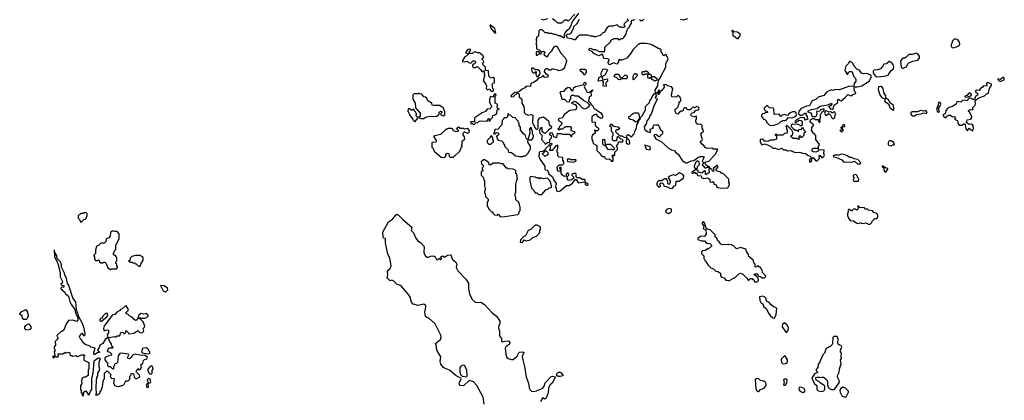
# Model space of a CAD drawing. Extents: x 2219101 to 2444320, y 201258 to 358766.
# Tile 53 of 256: x 2239412 to 2251352, y 288526 to 293139. Entities that reach past the tile are written whole.
import ezdxf

# ---------------------------------------------------------------- set-up
doc = ezdxf.new("R2010")
doc.units = 0

msp = doc.modelspace()

# ---------------------------------------------------------------- linework, layer by layer
at = {"layer": '0CON10XD'}
for points in [[(2246188, 293218), (2246110, 293110), (2246102, 293075), (2246074, 293025), (2246043, 293005), (2246027, 292985), (2246017, 292955), (2246015, 292920), (2246005, 292918), (2245965, 292941), (2245945, 292943), (2245915, 292958), (2245895, 292958), (2245865, 292972), (2245825, 292970), (2245815, 292980), (2245785, 292980), (2245770, 292995), (2245747, 293017), (2245720, 293015), (2245708, 293002), (2245703, 292945), (2245696, 292934), (2245680, 292925), (2245680, 292905), (2245670, 292895), (2245680, 292885), (2245677, 292853), (2245670, 292845), (2245680, 292835), (2245680, 292785), (2245715, 292770), (2245730, 292755), (2245715, 292740), (2245705, 292750), (2245675, 292750), (2245675, 292710), (2245685, 292708), (2245715, 292730), (2245738, 292722), (2245742, 292748), (2245765, 292758), (2245780, 292745), (2245780, 292735), (2245770, 292725), (2245772, 292712), (2245802, 292692), (2245815, 292690), (2245830, 292725), (2245865, 292762), (2245895, 292808), (2245905, 292817), (2245925, 292817), (2245975, 292732), (2246028, 292678), (2246043, 292645), (2246043, 292633), (2246019, 292561), (2246007, 292543), (2245985, 292527), (2245945, 292520), (2245937, 292527), (2245885, 292540), (2245865, 292540), (2245852, 292528), (2245835, 292528), (2245812, 292542), (2245795, 292542), (2245778, 292525), (2245773, 292505), (2245795, 292480), (2245805, 292480), (2245820, 292465), (2245817, 292443), (2245778, 292438), (2245770, 292445), (2245768, 292458), (2245755, 292460), (2245735, 292440), (2245705, 292428), (2245679, 292401), (2245640, 292375), (2245611, 292369), (2245605, 292330), (2245555, 292332), (2245539, 292311), (2245505, 292298), (2245475, 292270), (2245455, 292260), (2245415, 292258), (2245370, 292215), (2245375, 292202), (2245402, 292208), (2245445, 292250), (2245458, 292248), (2245468, 292238), (2245470, 292205), (2245500, 292175), (2245500, 292125), (2245527, 292087), (2245532, 292055), (2245530, 292015), (2245552, 291992), (2245578, 291982), (2245615, 291990), (2245635, 291980), (2245630, 291885), (2245640, 291875), (2245662, 291822), (2245675, 291810), (2245688, 291812), (2245700, 291825), (2245698, 291922), (2245722, 291948), (2245765, 291961), (2245824, 291914), (2245835, 291870), (2245860, 291845), (2245858, 291822), (2245830, 291805), (2245785, 291760), (2245772, 291762), (2245750, 291785), (2245750, 291825), (2245745, 291830), (2245732, 291828), (2245710, 291795), (2245720, 291765), (2245750, 291735), (2245740, 291685), (2245778, 291648), (2245785, 291630), (2245815, 291650), (2245840, 291655), (2245840, 291685), (2245860, 291705), (2245860, 291725), (2245840, 291745), (2245845, 291770), (2245868, 291768), (2245870, 291755), (2245880, 291745), (2245882, 291722), (2245925, 291710), (2245935, 291760), (2245975, 291758), (2245995, 291750), (2246075, 291750), (2246105, 291720), (2246112, 291748), (2246148, 291772), (2246145, 291780), (2246102, 291792), (2246100, 291815), (2246110, 291825), (2246095, 291840), (2246035, 291840), (2246025, 291830), (2246015, 291830), (2245995, 291810), (2245965, 291810), (2245955, 291800), (2245940, 291815), (2245958, 291832), (2245962, 291848), (2245990, 291875), (2245988, 291888), (2245952, 291912), (2245948, 291925), (2245955, 291940), (2245963, 291947), (2246000, 291955), (2246024, 291996), (2246070, 292035), (2246085, 292042), (2246149, 292051), (2246168, 292062), (2246167, 292087), (2246157, 292107), (2246115, 292120), (2246110, 292125), (2246112, 292138), (2246125, 292140), (2246135, 292150), (2246160, 292145), (2246206, 292106), (2246212, 292092), (2246232, 292072), (2246265, 292060), (2246278, 292062), (2246314, 292086), (2246327, 292107), (2246318, 292112), (2246296, 292136), (2246250, 292160), (2246185, 292210), (2246145, 292210), (2246135, 292220), (2246105, 292220), (2246092, 292208), (2246090, 292175), (2246080, 292165), (2246075, 292140), (2246052, 292142), (2246025, 292170), (2245995, 292170), (2245990, 292175), (2245965, 292260), (2245975, 292270), (2246017, 292273), (2246045, 292310), (2246065, 292320), (2246078, 292318), (2246105, 292280), (2246125, 292280), (2246133, 292317), (2246151, 292329), (2246245, 292350), (2246262, 292378), (2246275, 292380), (2246277, 292353), (2246262, 292338), (2246258, 292325), (2246295, 292262), (2246315, 292258), (2246357, 292287), (2246357, 292275), (2246338, 292255), (2246344, 292225), (2246337, 292213), (2246317, 292205), (2246311, 292151), (2246332, 292135), (2246337, 292115), (2246359, 292099), (2246374, 292065), (2246458, 292008), (2246475, 291985), (2246481, 291965), (2246475, 291947), (2246455, 291942), (2246430, 291960), (2246405, 291993), (2246383, 291987), (2246368, 291972), (2246350, 291965), (2246352, 291902), (2246388, 291898), (2246400, 291885), (2246390, 291875), (2246390, 291855), (2246430, 291825), (2246430, 291805), (2246418, 291792), (2246390, 291790), (2246388, 291798), (2246382, 291798), (2246382, 291792), (2246390, 291790), (2246390, 291765), (2246360, 291745), (2246360, 291735), (2246350, 291725), (2246350, 291685), (2246360, 291675), (2246365, 291640), (2246410, 291615), (2246410, 291555), (2246460, 291505), (2246460, 291495), (2246485, 291480), (2246505, 291480), (2246510, 291465), (2246525, 291450), (2246562, 291452), (2246575, 291440)], [(2245735, 293147), (2245765, 293137), (2245818, 293152)], [(2245872, 293152), (2245905, 293130), (2245935, 293100), (2245985, 293100), (2246025, 293137), (2246047, 293137), (2246065, 293120), (2246144, 293206)], [(2246780, 293155), (2246790, 293125), (2246772, 293118), (2246742, 293088), (2246740, 293075), (2246748, 293068), (2246750, 293055), (2246740, 293045), (2246722, 293042), (2246715, 293050), (2246685, 293050), (2246658, 293078), (2246605, 293060), (2246565, 293060), (2246550, 293055), (2246520, 293025), (2246520, 293015), (2246500, 292985), (2246485, 292980), (2246452, 292948), (2246395, 292930), (2246375, 292930), (2246367, 292937), (2246335, 292940), (2246302, 292952), (2246205, 292952), (2246177, 292933), (2246150, 292895), (2246135, 292894), (2246108, 292908), (2246056, 292916), (2246042, 292942), (2246043, 292955), (2246055, 292964), (2246083, 292967), (2246099, 292981), (2246130, 293030), (2246134, 293055), (2246170, 293090), (2246202, 293145)], [(2247735, 291342), (2247745, 291350), (2247775, 291350), (2247780, 291355), (2247752, 291362), (2247735, 291380), (2247722, 291408), (2247735, 291417), (2247768, 291422), (2247848, 291505), (2247880, 291565), (2247875, 291570), (2247825, 291570), (2247805, 291580), (2247748, 291578), (2247725, 291590), (2247710, 291615), (2247694, 291624), (2247668, 291655), (2247670, 291665), (2247687, 291673), (2247692, 291685), (2247678, 291735), (2247678, 291765), (2247703, 291787), (2247702, 291805), (2247690, 291825), (2247690, 291855), (2247672, 291872), (2247635, 291870), (2247619, 291879), (2247610, 291905), (2247610, 291925), (2247620, 291935), (2247620, 291965), (2247615, 291970), (2247595, 291960), (2247561, 291971), (2247552, 291985), (2247565, 292010), (2247590, 292015), (2247604, 292036), (2247615, 292042), (2247644, 292046), (2247653, 292065), (2247640, 292080), (2247625, 292087), (2247595, 292070), (2247585, 292078), (2247570, 292075), (2247542, 292048), (2247515, 292048), (2247504, 292054), (2247495, 292070), (2247475, 292070), (2247462, 292058), (2247455, 292030), (2247435, 292030), (2247412, 292018), (2247395, 291992), (2247375, 292000), (2247360, 292025), (2247360, 292055), (2247378, 292062), (2247398, 292082), (2247400, 292105), (2247410, 292115), (2247410, 292145), (2247430, 292155), (2247430, 292175), (2247418, 292205), (2247395, 292220), (2247372, 292198), (2247320, 292205), (2247318, 292225), (2247331, 292305), (2247316, 292326), (2247268, 292338), (2247250, 292355), (2247220, 292350), (2247218, 292345), (2247230, 292325), (2247195, 292278), (2247182, 292268), (2247165, 292233), (2247155, 292230), (2247152, 292235), (2247172, 292268), (2247170, 292285), (2247162, 292285), (2247153, 292277), (2247149, 292261), (2247135, 292250), (2247122, 292252), (2247119, 292285), (2247149, 292335), (2247158, 292402), (2247185, 292437), (2247194, 292465), (2247246, 292564), (2247248, 292602), (2247276, 292665), (2247258, 292708), (2247248, 292718), (2247242, 292718), (2247225, 292700), (2247212, 292712), (2247208, 292728), (2247190, 292745), (2247190, 292775), (2247185, 292780), (2247175, 292780), (2247168, 292788), (2247155, 292790), (2247085, 292830), (2247052, 292842), (2247005, 292850), (2246935, 292850), (2246925, 292840), (2246915, 292840), (2246852, 292778), (2246815, 292720), (2246775, 292672), (2246715, 292650), (2246695, 292650), (2246682, 292658), (2246669, 292621), (2246655, 292600), (2246615, 292614), (2246565, 292592), (2246554, 292604), (2246548, 292625), (2246556, 292635), (2246559, 292655), (2246545, 292666), (2246497, 292667), (2246485, 292710), (2246475, 292720), (2246435, 292702), (2246417, 292707), (2246375, 292729), (2246353, 292753), (2246324, 292764), (2246314, 292775), (2246322, 292788), (2246335, 292794), (2246365, 292779), (2246395, 292778), (2246440, 292755), (2246508, 292752), (2246510, 292805), (2246580, 292875), (2246580, 292885), (2246595, 292900), (2246608, 292902), (2246615, 292910), (2246665, 292910), (2246675, 292900), (2246695, 292900), (2246705, 292910), (2246725, 292910), (2246738, 292922), (2246768, 292965), (2246770, 292995), (2246780, 293005), (2246782, 293028), (2246810, 293055), (2246810, 293065), (2246830, 293095), (2246832, 293128), (2246875, 293142)], [(2246930, 293145), (2246935, 293130), (2246965, 293130), (2246980, 293145)], [(2247424, 293144), (2247465, 293136), (2247515, 293154)], [(2245175, 292974), (2245186, 292985), (2245173, 293033), (2245113, 293077), (2245124, 293035), (2245175, 292974)], [(2248125, 292910), (2248150, 292945), (2248150, 292965), (2248116, 292986), (2248075, 292990), (2248058, 293008), (2248052, 293008), (2248050, 292995), (2248060, 292985), (2248062, 292942), (2248075, 292940), (2248115, 292910), (2248125, 292910)], [(2250735, 292797), (2250745, 292801), (2250772, 292808), (2250804, 292826), (2250812, 292845), (2250810, 292865), (2250800, 292880), (2250785, 292897), (2250765, 292903), (2250745, 292902), (2250728, 292885), (2250707, 292835), (2250710, 292815), (2250720, 292800), (2250735, 292797)], [(2245145, 292270), (2245158, 292282), (2245160, 292295), (2245150, 292305), (2245140, 292355), (2245152, 292368), (2245170, 292375), (2245170, 292425), (2245155, 292440), (2245125, 292430), (2245100, 292455), (2245098, 292518), (2245062, 292522), (2245060, 292565), (2245030, 292595), (2245030, 292615), (2245040, 292625), (2245038, 292638), (2245020, 292655), (2245022, 292668), (2245040, 292685), (2245032, 292692), (2245030, 292705), (2244987, 292737), (2244965, 292738), (2244935, 292748), (2244920, 292745), (2244905, 292729), (2244868, 292728), (2244860, 292735), (2244882, 292775), (2244875, 292782), (2244852, 292778), (2244840, 292770), (2244820, 292735), (2244848, 292728), (2244849, 292715), (2244835, 292700), (2244811, 292689), (2244784, 292645), (2244782, 292632), (2244803, 292627), (2244837, 292637), (2244855, 292620), (2244885, 292610), (2244912, 292638), (2244928, 292638), (2244938, 292628), (2244940, 292615), (2244928, 292602), (2244912, 292598), (2244902, 292588), (2244902, 292572), (2244915, 292560), (2244945, 292560), (2244952, 292568), (2244965, 292570), (2245000, 292535), (2245015, 292510), (2245028, 292512), (2245035, 292520), (2245048, 292508), (2245040, 292485), (2245050, 292475), (2245050, 292455), (2245037, 292415), (2245037, 292395), (2245067, 292357), (2245072, 292335), (2245068, 292305), (2245085, 292290), (2245115, 292300), (2245122, 292282), (2245132, 292272), (2245145, 292270)], [(2250125, 292550), (2250165, 292569), (2250181, 292605), (2250194, 292615), (2250243, 292635), (2250303, 292647), (2250326, 292675), (2250324, 292695), (2250305, 292724), (2250285, 292731), (2250235, 292716), (2250195, 292718), (2250163, 292685), (2250145, 292674), (2250125, 292673), (2250108, 292662), (2250094, 292635), (2250101, 292565), (2250112, 292552), (2250125, 292550)], [(2245695, 292448), (2245721, 292475), (2245724, 292494), (2245715, 292520), (2245695, 292530), (2245665, 292530), (2245645, 292550), (2245625, 292550), (2245620, 292545), (2245622, 292512), (2245645, 292490), (2245662, 292508), (2245678, 292508), (2245670, 292485), (2245673, 292473), (2245682, 292452), (2245695, 292448)], [(2246265, 292470), (2246252, 292472), (2246250, 292485), (2246212, 292515), (2246210, 292535), (2246215, 292540), (2246265, 292540), (2246280, 292525), (2246282, 292498), (2246265, 292470)], [(2246515, 292330), (2246490, 292335), (2246492, 292382), (2246480, 292400), (2246435, 292393), (2246428, 292398), (2246438, 292442), (2246468, 292452), (2246462, 292485), (2246466, 292504), (2246488, 292542), (2246528, 292538), (2246540, 292525), (2246508, 292465), (2246472, 292448), (2246485, 292410), (2246535, 292420), (2246540, 292415), (2246540, 292395), (2246520, 292375), (2246520, 292355), (2246530, 292345), (2246515, 292330)], [(2248995, 291410), (2249018, 291432), (2249020, 291455), (2249035, 291470), (2249065, 291430), (2249085, 291430), (2249112, 291458), (2249108, 291485), (2249114, 291496), (2249135, 291470), (2249145, 291468), (2249165, 291480), (2249173, 291495), (2249164, 291516), (2249167, 291557), (2249105, 291560), (2249092, 291545), (2249065, 291534), (2249035, 291537), (2249021, 291545), (2249022, 291568), (2249035, 291580), (2249082, 291582), (2249098, 291572), (2249100, 291605), (2249108, 291612), (2249110, 291625), (2249068, 291688), (2249067, 291737), (2249045, 291760), (2249030, 291765), (2249030, 291775), (2249010, 291805), (2249018, 291812), (2249018, 291832), (2249040, 291855), (2249040, 291865), (2249000, 291895), (2249002, 291928), (2249015, 291930), (2249025, 291940), (2249045, 291940), (2249065, 291920), (2249075, 291930), (2249098, 291928), (2249100, 291905), (2249115, 291890), (2249120, 291905), (2249110, 291925), (2249122, 291945), (2249123, 291987), (2249141, 292019), (2249168, 292042), (2249170, 292055), (2249165, 292060), (2249124, 292046), (2249115, 292030), (2249074, 292026), (2249080, 291995), (2249065, 291960), (2249032, 291962), (2249020, 291975), (2249020, 291995), (2249010, 292005), (2248975, 292018), (2248974, 292035), (2249015, 292050), (2249085, 292061), (2249115, 292092), (2249212, 292108), (2249255, 292126), (2249262, 292115), (2249244, 292096), (2249220, 292085), (2249245, 292058), (2249275, 292050), (2249289, 292101), (2249305, 292114), (2249335, 292130), (2249330, 292155), (2249343, 292177), (2249358, 292158), (2249375, 292157), (2249424, 292196), (2249455, 292230), (2249495, 292216), (2249515, 292232), (2249546, 292244), (2249550, 292255), (2249534, 292274), (2249531, 292315), (2249535, 292323), (2249567, 292323), (2249624, 292336), (2249715, 292394), (2249741, 292445), (2249734, 292465), (2249685, 292487), (2249645, 292484), (2249622, 292492), (2249595, 292528), (2249565, 292540), (2249530, 292575), (2249520, 292605), (2249500, 292625), (2249485, 292630), (2249475, 292630), (2249460, 292605), (2249430, 292575), (2249420, 292525), (2249423, 292513), (2249440, 292495), (2249440, 292485), (2249455, 292470), (2249460, 292495), (2249475, 292510), (2249495, 292512), (2249507, 292507), (2249522, 292455), (2249543, 292435), (2249553, 292415), (2249552, 292395), (2249531, 292365), (2249526, 292334), (2249515, 292329), (2249475, 292331), (2249355, 292288), (2249305, 292292), (2249275, 292282), (2249255, 292288), (2249235, 292280), (2249200, 292265), (2249165, 292220), (2249095, 292198), (2249065, 292173), (2249022, 292155), (2249006, 292125), (2248992, 292095), (2248955, 292090), (2248889, 292061), (2248860, 292030), (2248858, 291998), (2248875, 291980), (2248897, 291983), (2248935, 292006), (2248948, 292005), (2248947, 291985), (2248960, 291965), (2248960, 291945), (2248970, 291935), (2248932, 291922), (2248928, 291948), (2248887, 291953), (2248834, 291926), (2248815, 291910), (2248812, 291902), (2248825, 291890), (2248845, 291910), (2248865, 291920), (2248890, 291915), (2248900, 291905), (2248898, 291852), (2248885, 291852), (2248855, 291870), (2248785, 291872), (2248768, 291862), (2248768, 291845), (2248791, 291821), (2248815, 291800), (2248838, 291798), (2248855, 291780), (2248862, 291808), (2248895, 291810), (2248905, 291830), (2248915, 291820), (2248920, 291805), (2248940, 291785), (2248940, 291775), (2248922, 291768), (2248920, 291735), (2248898, 291712), (2248892, 291712), (2248875, 291730), (2248862, 291728), (2248860, 291705), (2248870, 291695), (2248865, 291690), (2248845, 291690), (2248835, 291700), (2248795, 291700), (2248775, 291710), (2248760, 291725), (2248775, 291740), (2248790, 291745), (2248790, 291775), (2248775, 291800), (2248715, 291860), (2248702, 291845), (2248710, 291835), (2248710, 291815), (2248720, 291805), (2248718, 291762), (2248685, 291760), (2248665, 291740), (2248595, 291740), (2248585, 291750), (2248572, 291748), (2248572, 291742), (2248590, 291725), (2248588, 291692), (2248553, 291677), (2248515, 291680), (2248485, 291662), (2248465, 291668), (2248453, 291663), (2248415, 291692), (2248393, 291687), (2248392, 291655), (2248413, 291623), (2248453, 291633), (2248525, 291600), (2248545, 291580), (2248575, 291580), (2248615, 291567), (2248655, 291580), (2248675, 291563), (2248705, 291560), (2248725, 291548), (2248760, 291555), (2248815, 291527), (2248874, 291534), (2248905, 291519), (2248940, 291515), (2248973, 291493), (2249000, 291485), (2249008, 291478), (2249010, 291465), (2248990, 291445), (2248990, 291415), (2248995, 291410)], [(2249815, 292446), (2249895, 292453), (2249944, 292466), (2249975, 292518), (2250009, 292545), (2250012, 292565), (2250006, 292596), (2249985, 292620), (2249975, 292620), (2249965, 292630), (2249955, 292630), (2249925, 292603), (2249892, 292598), (2249875, 292570), (2249850, 292545), (2249815, 292530), (2249775, 292526), (2249762, 292515), (2249763, 292495), (2249773, 292473), (2249795, 292451), (2249815, 292446)], [(2246695, 292410), (2246672, 292412), (2246648, 292438), (2246632, 292442), (2246622, 292452), (2246632, 292478), (2246668, 292478), (2246690, 292455), (2246690, 292445), (2246715, 292430), (2246755, 292470), (2246768, 292468), (2246778, 292458), (2246780, 292435), (2246768, 292422), (2246705, 292420), (2246695, 292410)], [(2246855, 292410), (2246850, 292415), (2246850, 292455), (2246870, 292485), (2246885, 292488), (2246900, 292475), (2246902, 292458), (2246855, 292410)], [(2246985, 292470), (2246965, 292470), (2246959, 292485), (2246962, 292505), (2246975, 292512), (2246995, 292510), (2247005, 292520), (2247015, 292520), (2247040, 292495), (2247030, 292480), (2246995, 292480), (2246985, 292470)], [(2247115, 292394), (2247082, 292412), (2247068, 292438), (2247045, 292427), (2247035, 292430), (2247028, 292448), (2247030, 292480), (2247057, 292477), (2247069, 292469), (2247075, 292440), (2247081, 292449), (2247105, 292451), (2247137, 292427), (2247140, 292405), (2247115, 292394)], [(2251315, 292393), (2251349, 292411), (2251352, 292425), (2251346, 292436), (2251335, 292436), (2251305, 292412), (2251275, 292420), (2251275, 292412), (2251294, 292394), (2251315, 292393)], [(2250005, 292042), (2250012, 292048), (2250013, 292065), (2250007, 292097), (2249969, 292129), (2249949, 292169), (2249925, 292183), (2249910, 292185), (2249917, 292193), (2249916, 292215), (2249890, 292255), (2249883, 292303), (2249875, 292318), (2249855, 292329), (2249827, 292323), (2249822, 292292), (2249848, 292218), (2249871, 292191), (2249908, 292178), (2249901, 292155), (2249906, 292145), (2249948, 292118), (2249966, 292075), (2250005, 292042)], [(2250965, 291790), (2250977, 291815), (2250973, 291853), (2250966, 291866), (2250955, 291872), (2250925, 291870), (2250893, 291893), (2250902, 291925), (2250947, 291933), (2250958, 291955), (2250957, 291967), (2250929, 292019), (2250920, 292025), (2250920, 292035), (2250935, 292050), (2250970, 292045), (2250970, 292075), (2250995, 292098), (2251003, 292115), (2251000, 292160), (2251045, 292192), (2251114, 292216), (2251135, 292242), (2251160, 292250), (2251174, 292306), (2251198, 292345), (2251196, 292356), (2251160, 292375), (2251144, 292376), (2251138, 292365), (2251142, 292345), (2251135, 292332), (2251102, 292338), (2251085, 292317), (2251063, 292305), (2251049, 292281), (2251015, 292283), (2251005, 292278), (2251006, 292256), (2251028, 292248), (2251032, 292235), (2251027, 292223), (2251002, 292208), (2250990, 292170), (2250975, 292171), (2250935, 292191), (2250918, 292182), (2250904, 292156), (2250865, 292164), (2250845, 292158), (2250825, 292140), (2250775, 292147), (2250770, 292115), (2250724, 292086), (2250684, 292076), (2250660, 292060), (2250642, 292035), (2250635, 291998), (2250608, 291985), (2250615, 291968), (2250645, 291950), (2250652, 291965), (2250675, 291981), (2250702, 291982), (2250725, 291962), (2250750, 291965), (2250760, 291955), (2250750, 291935), (2250780, 291915), (2250788, 291908), (2250787, 291885), (2250805, 291860), (2250839, 291861), (2250863, 291877), (2250870, 291875), (2250878, 291865), (2250884, 291814), (2250905, 291790), (2250925, 291822), (2250965, 291790)], [(2244275, 291940), (2244315, 291942), (2244334, 291956), (2244365, 291967), (2244472, 291968), (2244500, 291995), (2244500, 292015), (2244515, 292030), (2244530, 292025), (2244530, 292015), (2244518, 292002), (2244520, 291985), (2244547, 291973), (2244570, 291985), (2244570, 292025), (2244562, 292032), (2244550, 292065), (2244508, 292098), (2244435, 292098), (2244414, 292104), (2244410, 292125), (2244360, 292155), (2244348, 292188), (2244335, 292200), (2244312, 292202), (2244288, 292238), (2244265, 292240), (2244255, 292250), (2244245, 292240), (2244195, 292240), (2244180, 292225), (2244180, 292175), (2244207, 292127), (2244212, 292072), (2244268, 292005), (2244270, 291965), (2244250, 291955), (2244275, 291940)], [(2244925, 291870), (2244942, 291888), (2244967, 291893), (2244983, 291907), (2245005, 291912), (2245075, 291910), (2245088, 291922), (2245095, 291940), (2245108, 291938), (2245100, 291915), (2245115, 291910), (2245122, 291928), (2245148, 291952), (2245152, 291978), (2245168, 291982), (2245198, 292002), (2245202, 292048), (2245230, 292055), (2245212, 292062), (2245202, 292072), (2245208, 292105), (2245202, 292115), (2245180, 292125), (2245180, 292215), (2245190, 292225), (2245188, 292238), (2245175, 292240), (2245162, 292228), (2245155, 292200), (2245122, 292208), (2245109, 292175), (2245111, 292135), (2245138, 292082), (2245115, 292060), (2245080, 292055), (2245060, 292025), (2245019, 292011), (2244935, 291952), (2244928, 291945), (2244928, 291902), (2244885, 291900), (2244880, 291895), (2244882, 291882), (2244905, 291880), (2244915, 291870), (2244925, 291870)], [(2246575, 291440), (2246595, 291420), (2246610, 291425), (2246610, 291465), (2246600, 291475), (2246600, 291495), (2246605, 291500), (2246615, 291490), (2246628, 291502), (2246630, 291535), (2246660, 291565), (2246660, 291585), (2246652, 291592), (2246650, 291605), (2246670, 291635), (2246672, 291658), (2246725, 291660), (2246730, 291665), (2246728, 291678), (2246718, 291688), (2246702, 291692), (2246675, 291720), (2246662, 291718), (2246652, 291708), (2246648, 291672), (2246615, 291670), (2246602, 291682), (2246600, 291725), (2246610, 291735), (2246610, 291765), (2246595, 291780), (2246588, 291798), (2246590, 291835), (2246570, 291845), (2246582, 291875), (2246595, 291870), (2246608, 291848), (2246665, 291841), (2246678, 291835), (2246686, 291815), (2246665, 291804), (2246648, 291802), (2246638, 291792), (2246640, 291775), (2246665, 291760), (2246672, 291742), (2246685, 291740), (2246695, 291730), (2246715, 291730), (2246743, 291713), (2246770, 291710), (2246768, 291645), (2246791, 291631), (2246807, 291633), (2246812, 291645), (2246806, 291675), (2246770, 291710), (2246779, 291741), (2246795, 291748), (2246825, 291721), (2246835, 291720), (2246847, 291743), (2246865, 291757), (2246872, 291788), (2246894, 291825), (2246896, 291864), (2246918, 291895), (2246920, 291915), (2246937, 291935), (2246940, 291955), (2246961, 291975), (2247000, 292045), (2247002, 292085), (2247051, 292135), (2247054, 292155), (2247072, 292175), (2247082, 292205), (2247105, 292241), (2247118, 292248), (2247128, 292238), (2247130, 292215), (2247118, 292195), (2247125, 292188), (2247135, 292192), (2247140, 292185), (2247141, 292175), (2247125, 292138), (2247106, 292104), (2247073, 292005), (2247053, 291975), (2247044, 291945), (2247018, 291912), (2247008, 291872), (2246987, 291845), (2246993, 291805), (2247035, 291778), (2247057, 291773), (2247062, 291785), (2247058, 291812), (2247098, 291822), (2247092, 291835), (2247105, 291870), (2247135, 291862), (2247148, 291868), (2247168, 291845), (2247182, 291805), (2247206, 291786), (2247207, 291765), (2247198, 291742), (2247182, 291738), (2247175, 291720), (2247165, 291720), (2247127, 291747), (2247110, 291745), (2247102, 291735), (2247127, 291695), (2247191, 291661), (2247281, 291581), (2247315, 291561), (2247352, 291552), (2247364, 291534), (2247399, 291509), (2247450, 291430), (2247492, 291402), (2247508, 291402), (2247555, 291428), (2247588, 291432), (2247635, 291470), (2247665, 291482), (2247709, 291479), (2247710, 291465), (2247690, 291425), (2247710, 291405), (2247690, 291385), (2247695, 291370), (2247720, 291345), (2247735, 291342)], [(2250885, 292198), (2250905, 292202), (2250944, 292216), (2250953, 292225), (2250951, 292235), (2250935, 292248), (2250921, 292249), (2250899, 292221), (2250875, 292210), (2250875, 292202), (2250885, 292198)], [(2244205, 291900), (2244240, 291945), (2244238, 291958), (2244220, 291975), (2244220, 291985), (2244230, 291995), (2244222, 292002), (2244218, 292018), (2244202, 292032), (2244198, 292048), (2244185, 292060), (2244175, 292040), (2244163, 292043), (2244145, 292060), (2244122, 292058), (2244120, 292025), (2244128, 292018), (2244140, 291985), (2244180, 291935), (2244182, 291922), (2244205, 291900)], [(2248545, 291857), (2248575, 291864), (2248619, 291881), (2248644, 291906), (2248665, 291918), (2248695, 291916), (2248708, 291922), (2248735, 291953), (2248775, 291951), (2248810, 291960), (2248831, 291979), (2248830, 292010), (2248815, 292020), (2248785, 292020), (2248746, 292004), (2248722, 291978), (2248685, 291990), (2248660, 291980), (2248644, 291964), (2248622, 291992), (2248565, 291990), (2248560, 291995), (2248558, 292058), (2248548, 292068), (2248505, 292070), (2248478, 292098), (2248472, 292098), (2248442, 292068), (2248440, 292055), (2248448, 292048), (2248452, 292032), (2248478, 292028), (2248480, 292015), (2248455, 292010), (2248445, 292000), (2248422, 291998), (2248410, 291985), (2248410, 291965), (2248432, 291932), (2248448, 291928), (2248467, 291907), (2248470, 291895), (2248505, 291862), (2248545, 291857)], [(2250555, 292018), (2250565, 292022), (2250554, 292066), (2250575, 292095), (2250582, 292115), (2250576, 292136), (2250565, 292140), (2250556, 292134), (2250551, 292105), (2250529, 292055), (2250542, 292022), (2250555, 292018)], [(2245515, 291480), (2245525, 291490), (2245545, 291490), (2245573, 291517), (2245607, 291573), (2245608, 291605), (2245576, 291655), (2245573, 291677), (2245577, 291683), (2245625, 291682), (2245638, 291705), (2245642, 291725), (2245630, 291765), (2245630, 291795), (2245620, 291805), (2245620, 291825), (2245605, 291830), (2245593, 291817), (2245600, 291765), (2245577, 291693), (2245565, 291690), (2245554, 291704), (2245546, 291735), (2245518, 291758), (2245487, 291805), (2245486, 291836), (2245470, 291855), (2245470, 291885), (2245462, 291892), (2245458, 291908), (2245432, 291932), (2245425, 291950), (2245392, 291952), (2245368, 291978), (2245352, 291982), (2245335, 292000), (2245330, 291995), (2245328, 291962), (2245315, 291950), (2245282, 291948), (2245278, 291932), (2245262, 291918), (2245260, 291865), (2245232, 291838), (2245228, 291822), (2245215, 291810), (2245182, 291808), (2245172, 291798), (2245170, 291775), (2245160, 291765), (2245175, 291750), (2245195, 291770), (2245220, 291765), (2245220, 291745), (2245205, 291730), (2245190, 291725), (2245200, 291715), (2245203, 291693), (2245215, 291680), (2245255, 291670), (2245280, 291645), (2245280, 291635), (2245290, 291625), (2245290, 291605), (2245330, 291565), (2245340, 291535), (2245375, 291530), (2245425, 291490), (2245475, 291480), (2245515, 291480)], [(2246885, 291898), (2246852, 291922), (2246812, 291935), (2246800, 291945), (2246800, 291965), (2246815, 291970), (2246840, 291995), (2246865, 292008), (2246908, 292008), (2246920, 291995), (2246930, 291945), (2246895, 291900), (2246885, 291898)], [(2249275, 291940), (2249285, 291942), (2249297, 291953), (2249300, 291985), (2249308, 291995), (2249299, 292019), (2249285, 292022), (2249275, 292010), (2249265, 292010), (2249245, 292020), (2249225, 292018), (2249195, 292032), (2249180, 292030), (2249174, 292006), (2249185, 291982), (2249195, 291980), (2249225, 292000), (2249245, 291980), (2249260, 291950), (2249275, 291940)], [(2250255, 291970), (2250289, 291991), (2250345, 291996), (2250375, 292010), (2250405, 292002), (2250416, 292015), (2250405, 292033), (2250395, 292037), (2250375, 292028), (2250335, 292038), (2250305, 292021), (2250235, 292021), (2250219, 292011), (2250217, 291995), (2250234, 291974), (2250255, 291970)], [(2244555, 291470), (2244570, 291475), (2244580, 291485), (2244582, 291508), (2244595, 291522), (2244616, 291515), (2244620, 291485), (2244633, 291473), (2244675, 291472), (2244750, 291545), (2244770, 291595), (2244780, 291605), (2244780, 291615), (2244770, 291625), (2244780, 291635), (2244780, 291665), (2244810, 291695), (2244807, 291717), (2244790, 291745), (2244790, 291765), (2244805, 291780), (2244842, 291762), (2244865, 291770), (2244867, 291797), (2244848, 291818), (2244805, 291810), (2244795, 291818), (2244755, 291820), (2244745, 291832), (2244725, 291838), (2244710, 291815), (2244728, 291798), (2244728, 291782), (2244695, 291780), (2244688, 291788), (2244675, 291790), (2244670, 291805), (2244655, 291820), (2244605, 291820), (2244595, 291810), (2244585, 291810), (2244514, 291746), (2244430, 291725), (2244462, 291675), (2244457, 291653), (2244415, 291650), (2244410, 291645), (2244410, 291595), (2244427, 291577), (2244440, 291545), (2244525, 291472), (2244555, 291470)], [(2249385, 291780), (2249400, 291795), (2249400, 291805), (2249390, 291815), (2249390, 291840), (2249420, 291845), (2249420, 291855), (2249405, 291870), (2249390, 291855), (2249390, 291840), (2249372, 291838), (2249370, 291825), (2249378, 291818), (2249380, 291805), (2249360, 291795), (2249372, 291782), (2249385, 291780)], [(2245125, 291630), (2245142, 291648), (2245160, 291655), (2245160, 291675), (2245150, 291685), (2245150, 291705), (2245135, 291730), (2245122, 291728), (2245118, 291712), (2245080, 291675), (2245082, 291652), (2245102, 291632), (2245125, 291630)], [(2245945, 291056), (2245965, 291063), (2246045, 291130), (2246075, 291131), (2246115, 291156), (2246148, 291202), (2246162, 291202), (2246180, 291170), (2246191, 291161), (2246255, 291172), (2246270, 291170), (2246270, 291145), (2246280, 291135), (2246297, 291133), (2246308, 291142), (2246308, 291148), (2246270, 291170), (2246270, 291195), (2246265, 291200), (2246233, 291203), (2246205, 291220), (2246172, 291222), (2246160, 291235), (2246160, 291265), (2246145, 291280), (2246110, 291265), (2246110, 291255), (2246132, 291232), (2246130, 291215), (2246103, 291197), (2246075, 291188), (2246064, 291194), (2246050, 291215), (2246050, 291235), (2246070, 291255), (2246065, 291280), (2246052, 291278), (2246040, 291265), (2246038, 291242), (2246015, 291240), (2245994, 291254), (2245978, 291275), (2245978, 291348), (2245965, 291350), (2245960, 291345), (2245960, 291335), (2245970, 291325), (2245968, 291302), (2245945, 291300), (2245935, 291310), (2245930, 291355), (2245955, 291380), (2245995, 291380), (2246010, 291395), (2246010, 291415), (2246000, 291435), (2246000, 291465), (2245995, 291470), (2245953, 291473), (2245930, 291495), (2245940, 291505), (2245940, 291525), (2245930, 291535), (2245930, 291565), (2245940, 291575), (2245938, 291618), (2245915, 291610), (2245868, 291552), (2245842, 291552), (2245840, 291565), (2245850, 291575), (2245850, 291615), (2245868, 291632), (2245865, 291640), (2245832, 291628), (2245828, 291612), (2245780, 291565), (2245780, 291550), (2245765, 291550), (2245755, 291540), (2245722, 291538), (2245712, 291528), (2245708, 291485), (2245719, 291449), (2245780, 291365), (2245779, 291325), (2245785, 291319), (2245815, 291313), (2245831, 291271), (2245874, 291234), (2245890, 291195), (2245918, 291155), (2245918, 291142), (2245906, 291115), (2245919, 291095), (2245924, 291065), (2245945, 291056)], [(2246615, 291560), (2246602, 291562), (2246595, 291570), (2246552, 291562), (2246518, 291608), (2246502, 291612), (2246482, 291632), (2246482, 291688), (2246495, 291690), (2246510, 291675), (2246512, 291622), (2246525, 291620), (2246535, 291630), (2246555, 291632), (2246578, 291628), (2246618, 291588), (2246620, 291565), (2246615, 291560)], [(2247055, 291562), (2247062, 291575), (2247056, 291596), (2246992, 291618), (2247009, 291569), (2247055, 291562)], [(2249985, 291610), (2249995, 291620), (2250015, 291620), (2250020, 291635), (2250005, 291660), (2249995, 291660), (2249982, 291672), (2249958, 291672), (2249944, 291646), (2249946, 291626), (2249955, 291612), (2249985, 291610)], [(2245785, 291480), (2245750, 291515), (2245778, 291532), (2245780, 291550), (2245795, 291550), (2245818, 291528), (2245820, 291505), (2245785, 291480)], [(2249575, 291387), (2249605, 291390), (2249613, 291405), (2249576, 291446), (2249531, 291451), (2249505, 291467), (2249475, 291468), (2249449, 291489), (2249405, 291503), (2249375, 291508), (2249343, 291497), (2249297, 291497), (2249278, 291485), (2249280, 291475), (2249318, 291468), (2249381, 291441), (2249405, 291412), (2249435, 291417), (2249503, 291413), (2249535, 291424), (2249575, 291387)], [(2245245, 290750), (2245295, 290752), (2245452, 290778), (2245468, 290792), (2245470, 290815), (2245480, 290825), (2245482, 290865), (2245470, 290915), (2245460, 290925), (2245460, 290935), (2245442, 290942), (2245430, 290955), (2245430, 290985), (2245420, 291005), (2245420, 291035), (2245430, 291045), (2245430, 291145), (2245440, 291195), (2245450, 291205), (2245440, 291265), (2245430, 291275), (2245430, 291305), (2245415, 291320), (2245397, 291327), (2245335, 291330), (2245325, 291340), (2245315, 291340), (2245275, 291390), (2245255, 291390), (2245235, 291400), (2245155, 291400), (2245125, 291380), (2245105, 291380), (2245100, 291405), (2245088, 291418), (2245072, 291422), (2245055, 291440), (2245035, 291440), (2245010, 291415), (2245012, 291392), (2245040, 291365), (2245020, 291345), (2245020, 291325), (2245028, 291318), (2245030, 291305), (2245010, 291295), (2245010, 291255), (2245038, 291228), (2245040, 291195), (2245050, 291185), (2245050, 291125), (2245060, 291075), (2245050, 291065), (2245048, 291045), (2245057, 291027), (2245060, 290995), (2245092, 290962), (2245092, 290945), (2245082, 290925), (2245083, 290883), (2245105, 290840), (2245135, 290810), (2245148, 290808), (2245150, 290795), (2245170, 290775), (2245205, 290770), (2245215, 290780), (2245245, 290750)], [(2246135, 291410), (2246142, 291418), (2246158, 291422), (2246160, 291435), (2246155, 291440), (2246095, 291440), (2246085, 291450), (2246055, 291450), (2246050, 291445), (2246055, 291420), (2246135, 291410)], [(2247925, 291098), (2247995, 291100), (2248008, 291112), (2248020, 291145), (2248020, 291155), (2248010, 291165), (2248010, 291205), (2247949, 291269), (2247925, 291278), (2247915, 291290), (2247862, 291302), (2247860, 291325), (2247882, 291355), (2247875, 291372), (2247865, 291372), (2247820, 291335), (2247830, 291325), (2247825, 291300), (2247812, 291302), (2247808, 291318), (2247782, 291338), (2247770, 291325), (2247772, 291285), (2247735, 291260), (2247730, 291265), (2247729, 291299), (2247715, 291308), (2247685, 291280), (2247642, 291292), (2247640, 291305), (2247625, 291320), (2247605, 291320), (2247562, 291285), (2247565, 291280), (2247585, 291280), (2247595, 291290), (2247605, 291280), (2247625, 291280), (2247632, 291252), (2247678, 291248), (2247680, 291225), (2247703, 291213), (2247755, 291220), (2247765, 291210), (2247775, 291210), (2247790, 291195), (2247780, 291185), (2247782, 291172), (2247805, 291170), (2247818, 291178), (2247830, 291165), (2247830, 291145), (2247858, 291138), (2247862, 291115), (2247880, 291105), (2247925, 291098)], [(2247615, 291330), (2247630, 291345), (2247632, 291358), (2247658, 291385), (2247651, 291411), (2247635, 291424), (2247625, 291424), (2247610, 291410), (2247592, 291365), (2247593, 291353), (2247615, 291330)], [(2249915, 291290), (2249940, 291325), (2249940, 291335), (2249913, 291343), (2249877, 291367), (2249870, 291365), (2249870, 291355), (2249890, 291345), (2249895, 291300), (2249915, 291290)], [(2245745, 291020), (2245792, 291078), (2245817, 291083), (2245835, 291100), (2245860, 291105), (2245863, 291125), (2245845, 291180), (2245812, 291218), (2245765, 291210), (2245725, 291220), (2245715, 291210), (2245695, 291220), (2245675, 291220), (2245665, 291230), (2245612, 291238), (2245600, 291225), (2245600, 291185), (2245620, 291095), (2245650, 291065), (2245650, 291055), (2245665, 291040), (2245685, 291040), (2245705, 291020), (2245745, 291020)], [(2247325, 291093), (2247354, 291126), (2247370, 291135), (2247375, 291180), (2247405, 291182), (2247463, 291217), (2247467, 291245), (2247454, 291264), (2247415, 291282), (2247365, 291251), (2247335, 291259), (2247295, 291243), (2247278, 291225), (2247298, 291195), (2247302, 291175), (2247297, 291155), (2247285, 291143), (2247273, 291153), (2247272, 291182), (2247255, 291210), (2247235, 291208), (2247195, 291187), (2247160, 291185), (2247147, 291175), (2247133, 291143), (2247165, 291108), (2247182, 291115), (2247182, 291132), (2247170, 291145), (2247185, 291158), (2247205, 291160), (2247220, 291145), (2247225, 291120), (2247257, 291117), (2247297, 291097), (2247325, 291093)], [(2249585, 291180), (2249590, 291205), (2249582, 291212), (2249570, 291245), (2249552, 291262), (2249520, 291255), (2249518, 291238), (2249530, 291225), (2249520, 291195), (2249522, 291182), (2249585, 291180)], [(2249725, 290660), (2249748, 290682), (2249752, 290698), (2249782, 290728), (2249805, 290730), (2249820, 290745), (2249820, 290775), (2249808, 290788), (2249772, 290802), (2249755, 290820), (2249705, 290830), (2249685, 290850), (2249678, 290842), (2249665, 290840), (2249658, 290858), (2249602, 290862), (2249585, 290880), (2249573, 290877), (2249580, 290865), (2249580, 290845), (2249565, 290830), (2249545, 290842), (2249525, 290842), (2249505, 290820), (2249495, 290820), (2249477, 290837), (2249465, 290840), (2249460, 290835), (2249460, 290805), (2249450, 290795), (2249450, 290765), (2249462, 290732), (2249484, 290704), (2249522, 290702), (2249565, 290673), (2249595, 290670), (2249602, 290678), (2249615, 290680), (2249622, 290672), (2249635, 290670), (2249675, 290678), (2249705, 290660), (2249725, 290660)], [(2240155, 290680), (2240192, 290718), (2240208, 290722), (2240218, 290732), (2240230, 290765), (2240230, 290785), (2240218, 290798), (2240195, 290800), (2240185, 290790), (2240155, 290790), (2240138, 290772), (2240120, 290765), (2240120, 290735), (2240138, 290718), (2240155, 290680)], [(2245045, 288480), (2245031, 288565), (2244956, 288706), (2244915, 288750), (2244863, 288767), (2244795, 288702), (2244755, 288706), (2244745, 288717), (2244742, 288735), (2244766, 288785), (2244763, 288795), (2244705, 288821), (2244625, 288889), (2244564, 288915), (2244552, 288922), (2244519, 288965), (2244512, 288995), (2244521, 289051), (2244472, 289135), (2244467, 289177), (2244454, 289215), (2244516, 289264), (2244522, 289285), (2244521, 289315), (2244452, 289452), (2244372, 289522), (2244344, 289534), (2244335, 289543), (2244326, 289595), (2244339, 289655), (2244337, 289675), (2244315, 289690), (2244245, 289673), (2244185, 289690), (2244162, 289715), (2244146, 289775), (2244129, 289809), (2244036, 289916), (2243988, 289928), (2243950, 289970), (2243925, 289982), (2243905, 289972), (2243875, 290000), (2243870, 290015), (2243878, 290045), (2243874, 290085), (2243884, 290105), (2243905, 290124), (2243919, 290155), (2243906, 290225), (2243899, 290259), (2243878, 290295), (2243864, 290355), (2243849, 290435), (2243847, 290485), (2243825, 290492), (2243821, 290501), (2243817, 290565), (2243885, 290690), (2243935, 290722), (2243977, 290775), (2243988, 290782), (2244004, 290775), (2244057, 290717), (2244169, 290625), (2244161, 290585), (2244189, 290555), (2244215, 290489), (2244235, 290464), (2244275, 290435), (2244318, 290388), (2244314, 290315), (2244335, 290274), (2244355, 290259), (2244365, 290259), (2244395, 290273), (2244436, 290276), (2244450, 290265), (2244465, 290233), (2244487, 290233), (2244505, 290250), (2244515, 290230), (2244530, 290245), (2244522, 290252), (2244520, 290265), (2244545, 290278), (2244565, 290262), (2244600, 290285), (2244635, 290287), (2244646, 290275), (2244661, 290231), (2244702, 290198), (2244714, 290175), (2244704, 290135), (2244724, 290094), (2244824, 289995), (2244856, 289946), (2244854, 289875), (2244867, 289815), (2244898, 289748), (2244936, 289715), (2244965, 289710), (2245005, 289716), (2245051, 289685), (2245138, 289588), (2245195, 289547), (2245234, 289485), (2245236, 289456), (2245222, 289428), (2245220, 289405), (2245232, 289365), (2245232, 289308), (2245254, 289275), (2245255, 289240), (2245265, 289233), (2245295, 289244), (2245335, 289247), (2245345, 289244), (2245358, 289225), (2245354, 289206), (2245308, 289175), (2245301, 289159), (2245306, 289085), (2245321, 289045), (2245335, 289033), (2245375, 289020), (2245395, 289020), (2245445, 289062), (2245465, 289100), (2245475, 289110), (2245515, 289112), (2245526, 289106), (2245506, 289056), (2245512, 289015), (2245534, 288935), (2245554, 288805), (2245584, 288735), (2245589, 288675), (2245602, 288652), (2245618, 288638), (2245645, 288632), (2245681, 288639), (2245755, 288674), (2245772, 288695), (2245785, 288737), (2245855, 288811), (2245875, 288818), (2245909, 288809), (2245868, 288735), (2245846, 288714), (2245825, 288675), (2245821, 288615), (2245795, 288551), (2245775, 288540), (2245755, 288558), (2245728, 288512)], [(2247273, 290793), (2247295, 290794), (2247318, 290815), (2247315, 290842), (2247285, 290850), (2247250, 290835), (2247244, 290815), (2247251, 290801), (2247273, 290793)], [(2245505, 290440), (2245535, 290470), (2245545, 290460), (2245592, 290468), (2245610, 290475), (2245635, 290500), (2245680, 290515), (2245722, 290558), (2245722, 290585), (2245730, 290595), (2245728, 290628), (2245687, 290647), (2245665, 290648), (2245610, 290595), (2245580, 290585), (2245545, 290520), (2245520, 290505), (2245485, 290470), (2245482, 290442), (2245505, 290440)], [(2248355, 289962), (2248372, 289978), (2248367, 290007), (2248348, 290028), (2248320, 290045), (2248322, 290058), (2248358, 290058), (2248360, 290045), (2248372, 290032), (2248397, 290027), (2248415, 290010), (2248445, 290010), (2248460, 290025), (2248457, 290037), (2248420, 290075), (2248417, 290107), (2248400, 290125), (2248395, 290140), (2248385, 290140), (2248375, 290150), (2248355, 290150), (2248345, 290140), (2248332, 290142), (2248330, 290175), (2248320, 290185), (2248308, 290225), (2248255, 290270), (2248252, 290292), (2248225, 290330), (2248217, 290357), (2248155, 290378), (2248105, 290363), (2248069, 290399), (2248045, 290409), (2248007, 290413), (2247935, 290410), (2247916, 290416), (2247896, 290446), (2247873, 290463), (2247865, 290490), (2247848, 290508), (2247845, 290530), (2247785, 290590), (2247742, 290602), (2247722, 290665), (2247715, 290678), (2247695, 290687), (2247688, 290675), (2247690, 290665), (2247710, 290635), (2247700, 290605), (2247732, 290592), (2247737, 290545), (2247715, 290510), (2247676, 290516), (2247665, 290512), (2247634, 290485), (2247634, 290475), (2247675, 290457), (2247715, 290460), (2247742, 290432), (2247780, 290425), (2247800, 290405), (2247800, 290395), (2247765, 290360), (2247755, 290360), (2247725, 290340), (2247692, 290338), (2247680, 290325), (2247680, 290305), (2247710, 290275), (2247710, 290245), (2247718, 290238), (2247722, 290222), (2247738, 290208), (2247740, 290195), (2247762, 290162), (2247795, 290130), (2247827, 290117), (2247855, 290090), (2247877, 290087), (2247900, 290075), (2247910, 290065), (2247910, 290035), (2247925, 290020), (2247955, 290010), (2247975, 289980), (2248002, 289978), (2248022, 289978), (2248075, 290010), (2248085, 290010), (2248135, 290060), (2248155, 290068), (2248183, 290053), (2248233, 290003), (2248245, 289980), (2248255, 289980), (2248275, 290000), (2248295, 290000), (2248305, 289990), (2248315, 289990), (2248325, 289962), (2248355, 289962)], [(2240515, 290110), (2240525, 290120), (2240585, 290120), (2240600, 290135), (2240600, 290145), (2240590, 290155), (2240590, 290175), (2240580, 290185), (2240580, 290205), (2240590, 290215), (2240590, 290255), (2240575, 290280), (2240562, 290282), (2240552, 290292), (2240550, 290305), (2240560, 290315), (2240562, 290338), (2240580, 290355), (2240580, 290405), (2240617, 290483), (2240620, 290545), (2240595, 290570), (2240565, 290570), (2240545, 290578), (2240533, 290577), (2240515, 290560), (2240510, 290515), (2240488, 290492), (2240472, 290488), (2240462, 290478), (2240460, 290455), (2240438, 290432), (2240395, 290430), (2240368, 290402), (2240352, 290398), (2240342, 290388), (2240330, 290345), (2240330, 290305), (2240310, 290285), (2240310, 290275), (2240320, 290265), (2240320, 290235), (2240332, 290222), (2240355, 290220), (2240368, 290228), (2240378, 290218), (2240382, 290202), (2240395, 290190), (2240425, 290190), (2240432, 290198), (2240445, 290200), (2240460, 290185), (2240482, 290132), (2240515, 290110)], [(2240185, 288580), (2240190, 288605), (2240180, 288615), (2240202, 288638), (2240215, 288640), (2240240, 288605), (2240240, 288595), (2240255, 288590), (2240272, 288635), (2240289, 288655), (2240289, 288795), (2240304, 288855), (2240314, 288996), (2240321, 289009), (2240365, 289040), (2240390, 289035), (2240372, 288985), (2240372, 288935), (2240382, 288905), (2240378, 288885), (2240357, 288855), (2240356, 288824), (2240345, 288800), (2240339, 288765), (2240334, 288675), (2240340, 288605), (2240330, 288595), (2240335, 288590), (2240355, 288590), (2240375, 288610), (2240390, 288615), (2240390, 288635), (2240400, 288645), (2240417, 288693), (2240430, 288775), (2240440, 288785), (2240440, 288855), (2240465, 288880), (2240478, 288878), (2240518, 288838), (2240510, 288815), (2240518, 288808), (2240522, 288792), (2240558, 288788), (2240552, 288735), (2240567, 288707), (2240585, 288698), (2240616, 288694), (2240676, 288714), (2240690, 288745), (2240705, 288760), (2240728, 288762), (2240748, 288782), (2240750, 288815), (2240760, 288825), (2240765, 288850), (2240785, 288850), (2240798, 288838), (2240800, 288805), (2240815, 288790), (2240835, 288790), (2240860, 288805), (2240868, 288815), (2240865, 288830), (2240820, 288875), (2240838, 288892), (2240845, 288910), (2240855, 288900), (2240875, 288900), (2240890, 288925), (2240880, 288955), (2240895, 288960), (2240906, 288974), (2240912, 289008), (2240928, 289022), (2240955, 289028), (2240962, 289045), (2240932, 289072), (2240885, 289068), (2240815, 289083), (2240790, 289075), (2240770, 289055), (2240770, 289045), (2240755, 289040), (2240745, 289030), (2240722, 289032), (2240720, 289045), (2240738, 289075), (2240730, 289085), (2240645, 289097), (2240625, 289092), (2240608, 289065), (2240600, 288985), (2240588, 288972), (2240572, 288968), (2240562, 288958), (2240560, 288945), (2240550, 288935), (2240550, 288905), (2240542, 288902), (2240515, 288930), (2240492, 288932), (2240480, 288945), (2240480, 288975), (2240450, 289015), (2240450, 289035), (2240455, 289050), (2240505, 289072), (2240530, 289075), (2240530, 289085), (2240510, 289105), (2240483, 289113), (2240478, 289125), (2240495, 289160), (2240545, 289160), (2240548, 289165), (2240530, 289185), (2240522, 289215), (2240500, 289245), (2240490, 289275), (2240502, 289288), (2240518, 289292), (2240555, 289298), (2240575, 289290), (2240593, 289307), (2240622, 289308), (2240628, 289312), (2240633, 289337), (2240645, 289350), (2240668, 289348), (2240675, 289330), (2240698, 289352), (2240705, 289370), (2240730, 289345), (2240735, 289330), (2240795, 289338), (2240845, 289370), (2240865, 289350), (2240883, 289343), (2240902, 289348), (2240917, 289363), (2240910, 289395), (2240927, 289413), (2240930, 289425), (2240910, 289475), (2240878, 289508), (2240855, 289520), (2240845, 289520), (2240830, 289495), (2240815, 289492), (2240795, 289507), (2240775, 289533), (2240747, 289547), (2240725, 289570), (2240702, 289572), (2240700, 289585), (2240728, 289612), (2240731, 289625), (2240705, 289670), (2240690, 289665), (2240657, 289633), (2240635, 289628), (2240626, 289614), (2240590, 289595), (2240565, 289566), (2240535, 289558), (2240461, 289455), (2240435, 289428), (2240428, 289395), (2240438, 289368), (2240475, 289380), (2240490, 289375), (2240490, 289345), (2240472, 289325), (2240480, 289285), (2240448, 289262), (2240422, 289215), (2240386, 289194), (2240377, 289165), (2240358, 289135), (2240368, 289118), (2240380, 289115), (2240380, 289105), (2240355, 289102), (2240325, 289080), (2240315, 289080), (2240310, 289085), (2240312, 289105), (2240328, 289158), (2240275, 289168), (2240260, 289185), (2240215, 289198), (2240177, 289227), (2240168, 289255), (2240154, 289264), (2240138, 289295), (2240150, 289325), (2240165, 289340), (2240185, 289312), (2240195, 289310), (2240205, 289320), (2240208, 289335), (2240193, 289395), (2240176, 289456), (2240129, 289539), (2240118, 289585), (2240109, 289599), (2240100, 289635), (2240094, 289715), (2240057, 289767), (2240009, 289915), (2239993, 289943), (2239981, 290001), (2239959, 290045), (2239957, 290067), (2239920, 290140), (2239919, 290169), (2239906, 290205), (2239868, 290245), (2239864, 290275), (2239840, 290315), (2239836, 290345), (2239830, 290345), (2239835, 290270), (2239873, 290185), (2239904, 290075), (2239903, 290023), (2239932, 289965), (2239927, 289943), (2239915, 289940), (2239913, 289933), (2239925, 289920), (2239945, 289918), (2239950, 289905), (2239935, 289892), (2239922, 289898), (2239910, 289885), (2239910, 289875), (2239925, 289870), (2239930, 289855), (2239945, 289850), (2239960, 289835), (2239962, 289822), (2240005, 289788), (2240022, 289725), (2240042, 289682), (2240081, 289625), (2240089, 289585), (2240117, 289527), (2240116, 289496), (2240105, 289482), (2240055, 289498), (2240006, 289494), (2239976, 289454), (2239946, 289374), (2239925, 289360), (2239915, 289360), (2239868, 289315), (2239863, 289303), (2239880, 289275), (2239843, 289237), (2239848, 289195), (2239830, 289175), (2239830, 289155), (2239840, 289145), (2239840, 289125), (2239830, 289115), (2239838, 289072), (2239828, 289062), (2239810, 289055), (2239822, 289042), (2239845, 289060), (2239853, 289053), (2239875, 289052), (2239882, 289065), (2239880, 289090), (2239935, 289090), (2239965, 289110), (2239975, 289100), (2240015, 289110), (2240025, 289070), (2240045, 289070), (2240055, 289060), (2240095, 289070), (2240112, 289058), (2240165, 289078), (2240200, 289075), (2240200, 289065), (2240190, 289055), (2240192, 289012), (2240250, 288985), (2240252, 288935), (2240250, 288905), (2240242, 288895), (2240242, 288828), (2240212, 288808), (2240193, 288807), (2240170, 288795), (2240160, 288765), (2240168, 288725), (2240150, 288705), (2240150, 288655), (2240158, 288645), (2240158, 288618), (2240170, 288605), (2240170, 288585), (2240185, 288580)], [(2240875, 290150), (2240880, 290175), (2240910, 290225), (2240908, 290258), (2240875, 290280), (2240815, 290280), (2240773, 290267), (2240752, 290248), (2240748, 290222), (2240730, 290215), (2240755, 290200), (2240775, 290200), (2240785, 290190), (2240805, 290190), (2240815, 290180), (2240825, 290180), (2240855, 290150), (2240875, 290150)], [(2241175, 289839), (2241185, 289840), (2241208, 289865), (2241206, 289886), (2241165, 289914), (2241120, 289915), (2241153, 289853), (2241175, 289839)], [(2248565, 289521), (2248584, 289565), (2248595, 289640), (2248582, 289652), (2248555, 289657), (2248521, 289685), (2248502, 289712), (2248474, 289724), (2248459, 289765), (2248447, 289777), (2248425, 289787), (2248385, 289780), (2248387, 289735), (2248401, 289711), (2248426, 289696), (2248437, 289657), (2248468, 289635), (2248491, 289581), (2248512, 289552), (2248545, 289524), (2248565, 289521)], [(2239495, 289510), (2239508, 289522), (2239510, 289535), (2239520, 289545), (2239520, 289565), (2239510, 289575), (2239510, 289595), (2239500, 289615), (2239485, 289622), (2239425, 289592), (2239412, 289572), (2239425, 289560), (2239438, 289558), (2239438, 289528), (2239455, 289510), (2239495, 289510)], [(2240395, 289482), (2240467, 289535), (2240480, 289555), (2240478, 289578), (2240452, 289578), (2240420, 289545), (2240418, 289532), (2240408, 289522), (2240392, 289518), (2240390, 289505), (2240380, 289495), (2240395, 289482)], [(2240885, 289520), (2240935, 289521), (2240964, 289536), (2240970, 289545), (2240971, 289555), (2240955, 289579), (2240915, 289569), (2240885, 289578), (2240852, 289555), (2240850, 289535), (2240855, 289530), (2240877, 289527), (2240885, 289520)], [(2239485, 289381), (2239525, 289383), (2239545, 289388), (2239557, 289405), (2239543, 289433), (2239528, 289448), (2239515, 289450), (2239480, 289430), (2239470, 289415), (2239469, 289395), (2239485, 289381)], [(2248715, 289350), (2248734, 289386), (2248734, 289414), (2248718, 289438), (2248685, 289463), (2248663, 289447), (2248659, 289415), (2248705, 289352), (2248715, 289350)], [(2249145, 288632), (2249166, 288644), (2249178, 288662), (2249176, 288695), (2249165, 288710), (2249123, 288735), (2249105, 288753), (2249070, 288770), (2249066, 288794), (2249074, 288806), (2249115, 288808), (2249145, 288800), (2249155, 288810), (2249197, 288777), (2249209, 288755), (2249207, 288705), (2249230, 288670), (2249255, 288657), (2249283, 288657), (2249303, 288667), (2249352, 288745), (2249350, 288765), (2249328, 288805), (2249328, 288825), (2249348, 288865), (2249352, 288905), (2249373, 288967), (2249368, 289015), (2249378, 289035), (2249373, 289065), (2249378, 289095), (2249368, 289115), (2249368, 289135), (2249382, 289175), (2249375, 289188), (2249353, 289193), (2249338, 289205), (2249332, 289225), (2249337, 289265), (2249325, 289300), (2249285, 289300), (2249273, 289287), (2249268, 289215), (2249255, 289190), (2249238, 289172), (2249205, 289160), (2249188, 289145), (2249172, 289098), (2249150, 289075), (2249117, 288993), (2249095, 288960), (2249091, 288925), (2249072, 288898), (2249070, 288885), (2249090, 288865), (2249052, 288848), (2249017, 288795), (2249052, 288725), (2249078, 288705), (2249080, 288655), (2249095, 288640), (2249145, 288632)], [(2240965, 289087), (2240985, 289093), (2240992, 289098), (2240992, 289112), (2240980, 289125), (2240978, 289138), (2240960, 289155), (2240945, 289160), (2240900, 289155), (2240888, 289115), (2240902, 289102), (2240965, 289087)], [(2244835, 288810), (2244840, 288825), (2244834, 288895), (2244805, 288949), (2244785, 288953), (2244756, 288934), (2244748, 288922), (2244749, 288865), (2244759, 288840), (2244778, 288818), (2244835, 288810)], [(2248665, 288966), (2248705, 288972), (2248715, 288977), (2248724, 288995), (2248724, 289015), (2248698, 289058), (2248685, 289064), (2248650, 289030), (2248646, 289015), (2248651, 288985), (2248665, 288966)], [(2241005, 288844), (2241017, 288855), (2241018, 288885), (2241030, 288905), (2241027, 288927), (2241015, 288943), (2240993, 288935), (2240967, 288903), (2240967, 288885), (2240981, 288851), (2241005, 288844)], [(2245965, 288815), (2245942, 288815), (2245926, 288826), (2245926, 288845), (2245945, 288865), (2245965, 288866), (2245980, 288860), (2245999, 288835), (2245997, 288823), (2245965, 288815)], [(2240965, 288679), (2240975, 288683), (2240972, 288728), (2240997, 288743), (2241004, 288755), (2240995, 288780), (2240975, 288788), (2240960, 288775), (2240970, 288735), (2240955, 288723), (2240946, 288705), (2240955, 288683), (2240965, 288679)], [(2248365, 288632), (2248375, 288634), (2248396, 288655), (2248439, 288671), (2248464, 288705), (2248466, 288725), (2248455, 288742), (2248435, 288756), (2248397, 288767), (2248374, 288784), (2248345, 288790), (2248333, 288775), (2248341, 288665), (2248355, 288638), (2248365, 288632)], [(2248678, 288708), (2248695, 288710), (2248716, 288735), (2248719, 288775), (2248712, 288782), (2248688, 288782), (2248676, 288775), (2248681, 288745), (2248673, 288713), (2248678, 288708)], [(2248905, 288619), (2248925, 288623), (2248937, 288645), (2248925, 288670), (2248885, 288683), (2248865, 288680), (2248860, 288665), (2248869, 288645), (2248905, 288619)], [(2249425, 288564), (2249435, 288568), (2249464, 288625), (2249464, 288635), (2249425, 288674), (2249395, 288683), (2249366, 288664), (2249360, 288645), (2249364, 288625), (2249385, 288574), (2249425, 288564)]]:
    msp.add_lwpolyline(points, dxfattribs=at)

doc.saveas('drawing.dxf')
